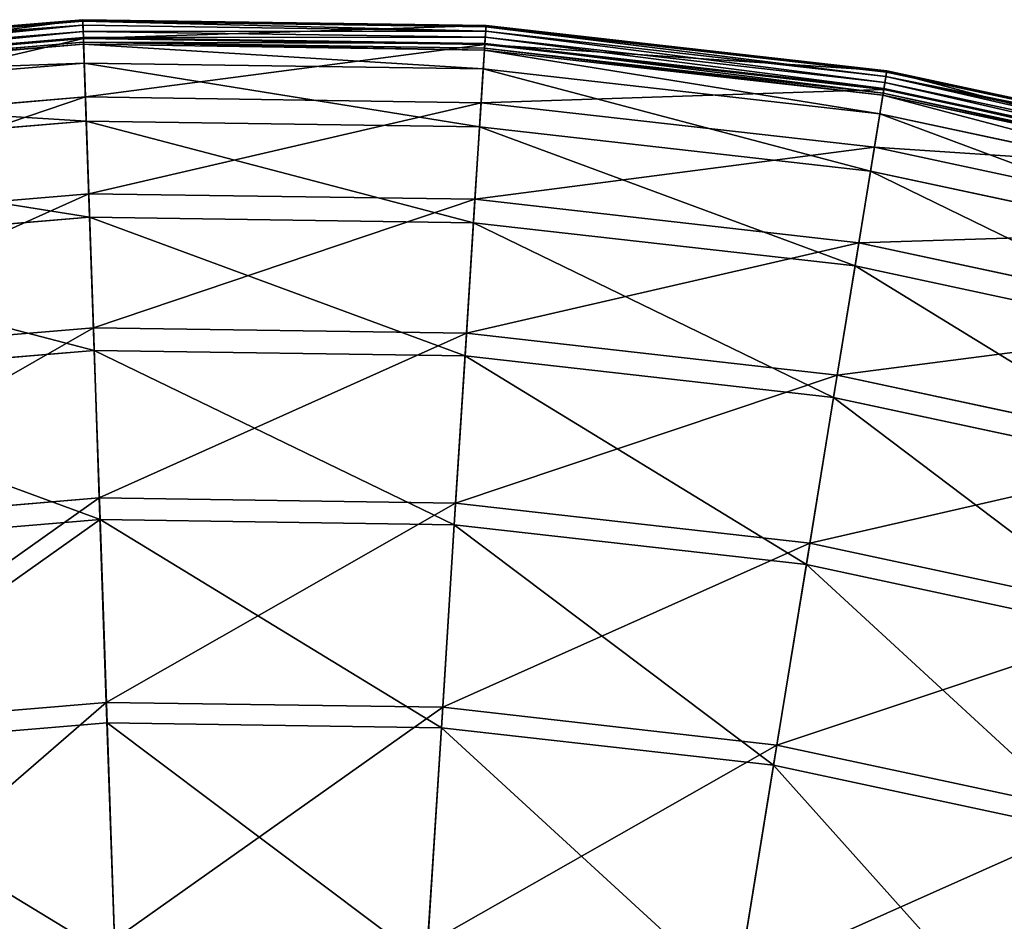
# Model space of a CAD drawing. Extents: x 0 to 1230, y 0 to 270.
# Tile 152 of 245: x 608 to 641, y 241 to 270. Entities that reach past the tile are written whole.
import ezdxf

# ---------------------------------------------------------------- set-up
doc = ezdxf.new("R2010")
doc.units = 0
doc.layers.get('0').update_dxf_attribs({"color": 13, "linetype": 'CONTINUOUS'})

# ---------------------------------------------------------------- blocks, each defined once
blk = doc.blocks.new('GROUP_6')
for p, q in [((130.467, 270.272, 0.403), (117.245, 269.163, 0.403)), ((130.469, 270.228, 0.199), (117.251, 269.119, 0.199)), ((130.489, 269.65, 13.057), (130.467, 270.272, 0.403)), ((130.469, 270.228, 0.199), (130.467, 270.272, 0.403)), ((143.734, 270.08, 0.403), (130.467, 270.272, 0.403)), ((143.732, 270.036, 0.199), (130.469, 270.228, 0.199)), ((130.474, 270.087, 0.044), (130.469, 270.228, 0.199)), ((130.474, 270.087, 0.044), (117.269, 268.98, 0.044)), ((130.48, 269.888, -0.02), (117.296, 268.782, -0.02)), ((143.723, 269.895, 0.044), (130.474, 270.087, 0.044)), ((130.48, 269.888, -0.02), (130.474, 270.087, 0.044)), ((143.71, 269.697, -0.02), (130.48, 269.888, -0.02)), ((130.488, 269.684, 0.024), (130.48, 269.888, -0.02)), ((143.695, 269.459, 13.057), (143.734, 270.08, 0.403)), ((143.71, 269.697, -0.02), (143.723, 269.895, 0.044)), ((143.723, 269.895, 0.044), (143.732, 270.036, 0.199)), ((156.889, 268.406, 0.044), (143.723, 269.895, 0.044)), ((143.732, 270.036, 0.199), (143.734, 270.08, 0.403)), ((156.912, 268.545, 0.199), (143.732, 270.036, 0.199)), ((156.919, 268.588, 0.403), (143.734, 270.08, 0.403)), ((117.323, 268.579, 0.024), (130.488, 269.684, 0.024)), ((117.327, 268.546, 13.057), (130.489, 269.65, 13.057)), ((117.343, 268.426, 0.165), (130.493, 269.529, 0.165)), ((130.493, 269.529, 0.165), (130.488, 269.684, 0.024)), ((130.488, 269.684, 0.024), (143.697, 269.493, 0.024)), ((130.555, 267.731, 25.988), (130.489, 269.65, 13.057)), ((130.489, 269.65, 13.057), (143.695, 269.459, 13.057)), ((130.495, 269.465, 0.363), (130.493, 269.529, 0.165)), ((130.493, 269.529, 0.165), (143.687, 269.338, 0.165)), ((143.687, 269.338, 0.165), (143.697, 269.493, 0.024)), ((143.697, 269.493, 0.024), (143.71, 269.697, -0.02)), ((143.697, 269.493, 0.024), (156.824, 268.008, 0.024)), ((156.857, 268.209, -0.02), (143.71, 269.697, -0.02)), ((130.495, 269.465, 0.363), (117.352, 268.362, 0.363)), ((130.517, 268.845, 12.977), (130.495, 269.465, 0.363)), ((143.683, 269.274, 0.363), (130.495, 269.465, 0.363)), ((143.573, 267.542, 25.988), (143.695, 269.459, 13.057)), ((143.644, 268.655, 12.977), (143.683, 269.274, 0.363)), ((143.683, 269.274, 0.363), (143.687, 269.338, 0.165)), ((156.789, 267.791, 0.363), (143.683, 269.274, 0.363)), ((143.687, 269.338, 0.165), (156.799, 267.855, 0.165)), ((143.695, 269.459, 13.057), (156.819, 267.974, 13.057)), ((130.517, 268.845, 12.977), (117.434, 267.747, 12.977)), ((130.583, 266.937, 25.83), (130.517, 268.845, 12.977)), ((143.644, 268.655, 12.977), (130.517, 268.845, 12.977)), ((143.522, 266.75, 25.83), (143.644, 268.655, 12.977)), ((156.689, 267.179, 12.977), (143.644, 268.655, 12.977)), ((156.819, 267.974, 13.057), (156.919, 268.588, 0.403)), ((156.889, 268.406, 0.044), (156.912, 268.545, 0.199)), ((156.912, 268.545, 0.199), (156.919, 268.588, 0.403)), ((169.882, 265.769, 0.199), (156.912, 268.545, 0.199)), ((156.919, 268.588, 0.403), (169.894, 265.811, 0.403)), ((156.824, 268.008, 0.024), (156.857, 268.209, -0.02)), ((156.857, 268.209, -0.02), (156.889, 268.406, 0.044)), ((156.857, 268.209, -0.02), (169.795, 265.441, -0.02)), ((169.846, 265.633, 0.044), (156.889, 268.406, 0.044)), ((156.509, 266.079, 25.988), (156.819, 267.974, 13.057)), ((156.789, 267.791, 0.363), (156.799, 267.855, 0.165)), ((156.799, 267.855, 0.165), (156.824, 268.008, 0.024)), ((156.799, 267.855, 0.165), (169.703, 265.093, 0.165)), ((156.819, 267.974, 13.057), (169.734, 265.21, 13.057)), ((156.824, 268.008, 0.024), (169.742, 265.243, 0.024)), ((117.582, 266.642, 25.988), (130.555, 267.731, 25.988)), ((130.665, 264.552, 38.668), (130.555, 267.731, 25.988)), ((130.555, 267.731, 25.988), (143.573, 267.542, 25.988)), ((143.371, 264.368, 38.668), (143.573, 267.542, 25.988)), ((143.573, 267.542, 25.988), (156.509, 266.079, 25.988)), ((156.689, 267.179, 12.977), (156.789, 267.791, 0.363)), ((169.686, 265.031, 0.363), (156.789, 267.791, 0.363)), ((130.583, 266.937, 25.83), (117.687, 265.855, 25.83)), ((130.692, 263.778, 38.433), (130.583, 266.937, 25.83)), ((143.522, 266.75, 25.83), (130.583, 266.937, 25.83)), ((156.382, 265.295, 25.83), (156.689, 267.179, 12.977)), ((169.527, 264.432, 12.977), (156.689, 267.179, 12.977)), ((143.322, 263.596, 38.433), (143.522, 266.75, 25.83)), ((156.382, 265.295, 25.83), (143.522, 266.75, 25.83)), ((155.997, 262.94, 38.668), (156.509, 266.079, 25.988)), ((156.509, 266.079, 25.988), (169.24, 263.354, 25.988)), ((155.873, 262.176, 38.433), (156.382, 265.295, 25.83)), ((169.036, 262.587, 25.83), (156.382, 265.295, 25.83)), ((118.003, 263.49, 38.668), (130.665, 264.552, 38.668)), ((130.818, 260.146, 50.977), (130.665, 264.552, 38.668)), ((130.665, 264.552, 38.668), (143.371, 264.368, 38.668)), ((143.091, 259.968, 50.977), (143.371, 264.368, 38.668)), ((143.371, 264.368, 38.668), (155.997, 262.94, 38.668)), ((130.692, 263.778, 38.433), (118.105, 262.722, 38.433)), ((130.844, 259.399, 50.667), (130.692, 263.778, 38.433)), ((143.322, 263.596, 38.433), (130.692, 263.778, 38.433)), ((143.043, 259.222, 50.667), (143.322, 263.596, 38.433)), ((155.873, 262.176, 38.433), (143.322, 263.596, 38.433)), ((155.287, 258.588, 50.977), (155.997, 262.94, 38.668)), ((155.997, 262.94, 38.668), (168.423, 260.281, 38.668)), ((155.167, 257.85, 50.667), (155.873, 262.176, 38.433)), ((168.224, 259.532, 38.433), (155.873, 262.176, 38.433)), ((118.586, 259.119, 50.977), (130.818, 260.146, 50.977)), ((131.011, 254.553, 62.794), (130.818, 260.146, 50.977)), ((130.818, 260.146, 50.977), (143.091, 259.968, 50.977)), ((142.735, 254.383, 62.794), (143.091, 259.968, 50.977)), ((143.091, 259.968, 50.977), (155.287, 258.588, 50.977)), ((130.844, 259.399, 50.667), (118.685, 258.379, 50.667)), ((131.036, 253.84, 62.412), (130.844, 259.399, 50.667)), ((143.043, 259.222, 50.667), (130.844, 259.399, 50.667)), ((142.69, 253.671, 62.412), (143.043, 259.222, 50.667)), ((155.167, 257.85, 50.667), (143.043, 259.222, 50.667)), ((154.386, 253.065, 62.794), (155.287, 258.588, 50.977)), ((155.287, 258.588, 50.977), (167.29, 256.02, 50.977)), ((154.271, 252.361, 62.412), (155.167, 257.85, 50.667)), ((167.098, 255.297, 50.667), (155.167, 257.85, 50.667)), ((119.327, 253.573, 62.794), (131.011, 254.553, 62.794)), ((131.244, 247.828, 74.007), (131.011, 254.553, 62.794)), ((131.011, 254.553, 62.794), (142.735, 254.383, 62.794)), ((142.308, 247.668, 74.007), (142.735, 254.383, 62.794)), ((142.735, 254.383, 62.794), (154.386, 253.065, 62.794)), ((131.036, 253.84, 62.412), (119.422, 252.866, 62.412)), ((131.268, 247.156, 73.557), (131.036, 253.84, 62.412)), ((142.69, 253.671, 62.412), (131.036, 253.84, 62.412)), ((142.265, 246.997, 73.557), (142.69, 253.671, 62.412)), ((154.271, 252.361, 62.412), (142.69, 253.671, 62.412)), ((153.302, 246.424, 74.007), (154.386, 253.065, 62.794)), ((154.386, 253.065, 62.794), (165.852, 250.612, 62.794)), ((153.194, 245.761, 73.557), (154.271, 252.361, 62.412)), ((165.668, 249.922, 62.412), (154.271, 252.361, 62.412)), ((120.218, 246.903, 74.007), (131.244, 247.828, 74.007)), ((131.514, 240.036, 84.507), (131.244, 247.828, 74.007)), ((131.244, 247.828, 74.007), (142.308, 247.668, 74.007)), ((141.813, 239.887, 84.507), (142.308, 247.668, 74.007)), ((142.308, 247.668, 74.007), (153.302, 246.424, 74.007)), ((131.268, 247.156, 73.557), (120.307, 246.237, 73.557)), ((142.265, 246.997, 73.557), (131.268, 247.156, 73.557)), ((131.536, 239.412, 83.993), (131.268, 247.156, 73.557)), ((141.773, 239.264, 83.993), (142.265, 246.997, 73.557)), ((153.194, 245.761, 73.557), (142.265, 246.997, 73.557)), ((152.047, 238.729, 84.507), (153.302, 246.424, 74.007)), ((153.302, 246.424, 74.007), (164.122, 244.109, 74.007)), ((151.946, 238.113, 83.993), (153.194, 245.761, 73.557)), ((163.949, 243.459, 73.557), (153.194, 245.761, 73.557))]:
    blk.add_line(p, q)
mesh = blk.add_polyface()
corners = [(117.327, 268.546, 13.057), (130.467, 270.272, 0.403), (117.245, 269.163, 0.403), (130.489, 269.65, 13.057)]
mesh.append_faces([[corners[k] for k in face] for face in [(0, 1, 2), (1, 0, 3)]], dxfattribs={"vtx0": -1})
mesh = blk.add_polyface()
corners = [(117.245, 269.163, 0.403), (130.469, 270.228, 0.199), (117.251, 269.119, 0.199), (130.467, 270.272, 0.403)]
mesh.append_faces([[corners[k] for k in face] for face in [(0, 1, 2), (1, 0, 3)]], dxfattribs={"vtx0": -1})
mesh = blk.add_polyface()
corners = [(117.251, 269.119, 0.199), (130.474, 270.087, 0.044), (117.269, 268.98, 0.044), (130.469, 270.228, 0.199)]
mesh.append_faces([[corners[k] for k in face] for face in [(0, 1, 2), (1, 0, 3)]], dxfattribs={"vtx0": -1})
mesh = blk.add_polyface()
corners = [(130.489, 269.65, 13.057), (143.734, 270.08, 0.403), (130.467, 270.272, 0.403), (143.695, 269.459, 13.057)]
mesh.append_faces([[corners[k] for k in face] for face in [(0, 1, 2), (1, 0, 3)]], dxfattribs={"vtx0": -1})
mesh = blk.add_polyface()
corners = [(130.467, 270.272, 0.403), (143.732, 270.036, 0.199), (130.469, 270.228, 0.199), (143.734, 270.08, 0.403)]
mesh.append_faces([[corners[k] for k in face] for face in [(0, 1, 2), (1, 0, 3)]], dxfattribs={"vtx0": -1})
mesh = blk.add_polyface()
corners = [(130.469, 270.228, 0.199), (143.723, 269.895, 0.044), (130.474, 270.087, 0.044), (143.732, 270.036, 0.199)]
mesh.append_faces([[corners[k] for k in face] for face in [(0, 1, 2), (1, 0, 3)]], dxfattribs={"vtx0": -1})
mesh = blk.add_polyface()
corners = [(130.474, 270.087, 0.044), (117.296, 268.782, -0.02), (117.269, 268.98, 0.044), (130.48, 269.888, -0.02)]
mesh.append_faces([[corners[k] for k in face] for face in [(0, 1, 2), (1, 0, 3)]], dxfattribs={"vtx0": -1})
mesh = blk.add_polyface()
corners = [(130.48, 269.888, -0.02), (117.323, 268.579, 0.024), (117.296, 268.782, -0.02), (130.488, 269.684, 0.024)]
mesh.append_faces([[corners[k] for k in face] for face in [(0, 1, 2), (1, 0, 3)]], dxfattribs={"vtx0": -1})
mesh = blk.add_polyface()
corners = [(143.723, 269.895, 0.044), (130.48, 269.888, -0.02), (130.474, 270.087, 0.044), (143.71, 269.697, -0.02)]
mesh.append_faces([[corners[k] for k in face] for face in [(0, 1, 2), (1, 0, 3)]], dxfattribs={"vtx0": -1})
mesh = blk.add_polyface()
corners = [(143.71, 269.697, -0.02), (130.488, 269.684, 0.024), (130.48, 269.888, -0.02), (143.697, 269.493, 0.024)]
mesh.append_faces([[corners[k] for k in face] for face in [(0, 1, 2), (1, 0, 3)]], dxfattribs={"vtx0": -1})
mesh = blk.add_polyface()
corners = [(143.695, 269.459, 13.057), (156.919, 268.588, 0.403), (143.734, 270.08, 0.403), (156.819, 267.974, 13.057)]
mesh.append_faces([[corners[k] for k in face] for face in [(0, 1, 2), (1, 0, 3)]], dxfattribs={"vtx0": -1})
mesh = blk.add_polyface()
corners = [(143.723, 269.895, 0.044), (156.857, 268.209, -0.02), (143.71, 269.697, -0.02), (156.889, 268.406, 0.044)]
mesh.append_faces([[corners[k] for k in face] for face in [(0, 1, 2), (1, 0, 3)]], dxfattribs={"vtx0": -1})
mesh = blk.add_polyface()
corners = [(143.732, 270.036, 0.199), (156.889, 268.406, 0.044), (143.723, 269.895, 0.044), (156.912, 268.545, 0.199)]
mesh.append_faces([[corners[k] for k in face] for face in [(0, 1, 2), (1, 0, 3)]], dxfattribs={"vtx0": -1})
mesh = blk.add_polyface()
corners = [(143.734, 270.08, 0.403), (156.912, 268.545, 0.199), (143.732, 270.036, 0.199), (156.919, 268.588, 0.403)]
mesh.append_faces([[corners[k] for k in face] for face in [(0, 1, 2), (1, 0, 3)]], dxfattribs={"vtx0": -1})
mesh = blk.add_polyface()
corners = [(130.488, 269.684, 0.024), (117.343, 268.426, 0.165), (117.323, 268.579, 0.024), (130.493, 269.529, 0.165)]
mesh.append_faces([[corners[k] for k in face] for face in [(0, 1, 2), (1, 0, 3)]], dxfattribs={"vtx0": -1})
mesh = blk.add_polyface()
corners = [(117.582, 266.642, 25.988), (130.489, 269.65, 13.057), (117.327, 268.546, 13.057), (130.555, 267.731, 25.988)]
mesh.append_faces([[corners[k] for k in face] for face in [(0, 1, 2), (1, 0, 3)]], dxfattribs={"vtx0": -1})
mesh = blk.add_polyface()
corners = [(130.495, 269.465, 0.363), (117.343, 268.426, 0.165), (130.493, 269.529, 0.165), (117.352, 268.362, 0.363)]
mesh.append_faces([[corners[k] for k in face] for face in [(0, 1, 2), (1, 0, 3)]], dxfattribs={"vtx0": -1})
mesh = blk.add_polyface()
corners = [(143.697, 269.493, 0.024), (130.493, 269.529, 0.165), (130.488, 269.684, 0.024), (143.687, 269.338, 0.165)]
mesh.append_faces([[corners[k] for k in face] for face in [(0, 1, 2), (1, 0, 3)]], dxfattribs={"vtx0": -1})
mesh = blk.add_polyface()
corners = [(130.555, 267.731, 25.988), (143.695, 269.459, 13.057), (130.489, 269.65, 13.057), (143.573, 267.542, 25.988)]
mesh.append_faces([[corners[k] for k in face] for face in [(0, 1, 2), (1, 0, 3)]], dxfattribs={"vtx0": -1})
mesh = blk.add_polyface()
corners = [(143.683, 269.274, 0.363), (130.493, 269.529, 0.165), (143.687, 269.338, 0.165), (130.495, 269.465, 0.363)]
mesh.append_faces([[corners[k] for k in face] for face in [(0, 1, 2), (1, 0, 3)]], dxfattribs={"vtx0": -1})
mesh = blk.add_polyface()
corners = [(143.697, 269.493, 0.024), (156.799, 267.855, 0.165), (143.687, 269.338, 0.165), (156.824, 268.008, 0.024)]
mesh.append_faces([[corners[k] for k in face] for face in [(0, 1, 2), (1, 0, 3)]], dxfattribs={"vtx0": -1})
mesh = blk.add_polyface()
corners = [(143.71, 269.697, -0.02), (156.824, 268.008, 0.024), (143.697, 269.493, 0.024), (156.857, 268.209, -0.02)]
mesh.append_faces([[corners[k] for k in face] for face in [(0, 1, 2), (1, 0, 3)]], dxfattribs={"vtx0": -1})
mesh = blk.add_polyface()
corners = [(130.517, 268.845, 12.977), (117.352, 268.362, 0.363), (130.495, 269.465, 0.363), (117.434, 267.747, 12.977)]
mesh.append_faces([[corners[k] for k in face] for face in [(0, 1, 2), (1, 0, 3)]], dxfattribs={"vtx0": -1})
mesh = blk.add_polyface()
corners = [(143.644, 268.655, 12.977), (130.495, 269.465, 0.363), (143.683, 269.274, 0.363), (130.517, 268.845, 12.977)]
mesh.append_faces([[corners[k] for k in face] for face in [(0, 1, 2), (1, 0, 3)]], dxfattribs={"vtx0": -1})
mesh = blk.add_polyface()
corners = [(143.573, 267.542, 25.988), (156.819, 267.974, 13.057), (143.695, 269.459, 13.057), (156.509, 266.079, 25.988)]
mesh.append_faces([[corners[k] for k in face] for face in [(0, 1, 2), (1, 0, 3)]], dxfattribs={"vtx0": -1})
mesh = blk.add_polyface()
corners = [(156.689, 267.179, 12.977), (143.683, 269.274, 0.363), (156.789, 267.791, 0.363), (143.644, 268.655, 12.977)]
mesh.append_faces([[corners[k] for k in face] for face in [(0, 1, 2), (1, 0, 3)]], dxfattribs={"vtx0": -1})
mesh = blk.add_polyface()
corners = [(156.789, 267.791, 0.363), (143.687, 269.338, 0.165), (156.799, 267.855, 0.165), (143.683, 269.274, 0.363)]
mesh.append_faces([[corners[k] for k in face] for face in [(0, 1, 2), (1, 0, 3)]], dxfattribs={"vtx0": -1})
mesh = blk.add_polyface()
corners = [(130.583, 266.937, 25.83), (117.434, 267.747, 12.977), (130.517, 268.845, 12.977), (117.687, 265.855, 25.83)]
mesh.append_faces([[corners[k] for k in face] for face in [(0, 1, 2), (1, 0, 3)]], dxfattribs={"vtx0": -1})
mesh = blk.add_polyface()
corners = [(143.522, 266.75, 25.83), (130.517, 268.845, 12.977), (143.644, 268.655, 12.977), (130.583, 266.937, 25.83)]
mesh.append_faces([[corners[k] for k in face] for face in [(0, 1, 2), (1, 0, 3)]], dxfattribs={"vtx0": -1})
mesh = blk.add_polyface()
corners = [(156.382, 265.295, 25.83), (143.644, 268.655, 12.977), (156.689, 267.179, 12.977), (143.522, 266.75, 25.83)]
mesh.append_faces([[corners[k] for k in face] for face in [(0, 1, 2), (1, 0, 3)]], dxfattribs={"vtx0": -1})
mesh = blk.add_polyface()
corners = [(156.919, 268.588, 0.403), (169.734, 265.21, 13.057), (169.894, 265.811, 0.403), (156.819, 267.974, 13.057)]
mesh.append_faces([[corners[k] for k in face] for face in [(0, 1, 2), (1, 0, 3)]], dxfattribs={"vtx0": -1})
mesh = blk.add_polyface()
corners = [(156.889, 268.406, 0.044), (169.882, 265.769, 0.199), (169.846, 265.633, 0.044), (156.912, 268.545, 0.199)]
mesh.append_faces([[corners[k] for k in face] for face in [(0, 1, 2), (1, 0, 3)]], dxfattribs={"vtx0": -1})
mesh = blk.add_polyface()
corners = [(156.912, 268.545, 0.199), (169.894, 265.811, 0.403), (169.882, 265.769, 0.199), (156.919, 268.588, 0.403)]
mesh.append_faces([[corners[k] for k in face] for face in [(0, 1, 2), (1, 0, 3)]], dxfattribs={"vtx0": -1})
mesh = blk.add_polyface()
corners = [(156.857, 268.209, -0.02), (169.742, 265.243, 0.024), (156.824, 268.008, 0.024), (169.795, 265.441, -0.02)]
mesh.append_faces([[corners[k] for k in face] for face in [(0, 1, 2), (1, 0, 3)]], dxfattribs={"vtx0": -1})
mesh = blk.add_polyface()
corners = [(156.889, 268.406, 0.044), (169.795, 265.441, -0.02), (156.857, 268.209, -0.02), (169.846, 265.633, 0.044)]
mesh.append_faces([[corners[k] for k in face] for face in [(0, 1, 2), (1, 0, 3)]], dxfattribs={"vtx0": -1})
mesh = blk.add_polyface()
corners = [(156.509, 266.079, 25.988), (169.734, 265.21, 13.057), (156.819, 267.974, 13.057), (169.24, 263.354, 25.988)]
mesh.append_faces([[corners[k] for k in face] for face in [(0, 1, 2), (1, 0, 3)]], dxfattribs={"vtx0": -1})
mesh = blk.add_polyface()
corners = [(169.686, 265.031, 0.363), (156.799, 267.855, 0.165), (169.703, 265.093, 0.165), (156.789, 267.791, 0.363)]
mesh.append_faces([[corners[k] for k in face] for face in [(0, 1, 2), (1, 0, 3)]], dxfattribs={"vtx0": -1})
mesh = blk.add_polyface()
corners = [(156.824, 268.008, 0.024), (169.703, 265.093, 0.165), (156.799, 267.855, 0.165), (169.742, 265.243, 0.024)]
mesh.append_faces([[corners[k] for k in face] for face in [(0, 1, 2), (1, 0, 3)]], dxfattribs={"vtx0": -1})
mesh = blk.add_polyface()
corners = [(118.003, 263.49, 38.668), (130.555, 267.731, 25.988), (117.582, 266.642, 25.988), (130.665, 264.552, 38.668)]
mesh.append_faces([[corners[k] for k in face] for face in [(0, 1, 2), (1, 0, 3)]], dxfattribs={"vtx0": -1})
mesh = blk.add_polyface()
corners = [(130.665, 264.552, 38.668), (143.573, 267.542, 25.988), (130.555, 267.731, 25.988), (143.371, 264.368, 38.668)]
mesh.append_faces([[corners[k] for k in face] for face in [(0, 1, 2), (1, 0, 3)]], dxfattribs={"vtx0": -1})
mesh = blk.add_polyface()
corners = [(143.371, 264.368, 38.668), (156.509, 266.079, 25.988), (143.573, 267.542, 25.988), (155.997, 262.94, 38.668)]
mesh.append_faces([[corners[k] for k in face] for face in [(0, 1, 2), (1, 0, 3)]], dxfattribs={"vtx0": -1})
mesh = blk.add_polyface()
corners = [(169.527, 264.432, 12.977), (156.789, 267.791, 0.363), (169.686, 265.031, 0.363), (156.689, 267.179, 12.977)]
mesh.append_faces([[corners[k] for k in face] for face in [(0, 1, 2), (1, 0, 3)]], dxfattribs={"vtx0": -1})
mesh = blk.add_polyface()
corners = [(130.692, 263.778, 38.433), (117.687, 265.855, 25.83), (130.583, 266.937, 25.83), (118.105, 262.722, 38.433)]
mesh.append_faces([[corners[k] for k in face] for face in [(0, 1, 2), (1, 0, 3)]], dxfattribs={"vtx0": -1})
mesh = blk.add_polyface()
corners = [(143.322, 263.596, 38.433), (130.583, 266.937, 25.83), (143.522, 266.75, 25.83), (130.692, 263.778, 38.433)]
mesh.append_faces([[corners[k] for k in face] for face in [(0, 1, 2), (1, 0, 3)]], dxfattribs={"vtx0": -1})
mesh = blk.add_polyface()
corners = [(169.036, 262.587, 25.83), (156.689, 267.179, 12.977), (169.527, 264.432, 12.977), (156.382, 265.295, 25.83)]
mesh.append_faces([[corners[k] for k in face] for face in [(0, 1, 2), (1, 0, 3)]], dxfattribs={"vtx0": -1})
mesh = blk.add_polyface()
corners = [(155.873, 262.176, 38.433), (143.522, 266.75, 25.83), (156.382, 265.295, 25.83), (143.322, 263.596, 38.433)]
mesh.append_faces([[corners[k] for k in face] for face in [(0, 1, 2), (1, 0, 3)]], dxfattribs={"vtx0": -1})
mesh = blk.add_polyface()
corners = [(155.997, 262.94, 38.668), (169.24, 263.354, 25.988), (156.509, 266.079, 25.988), (168.423, 260.281, 38.668)]
mesh.append_faces([[corners[k] for k in face] for face in [(0, 1, 2), (1, 0, 3)]], dxfattribs={"vtx0": -1})
mesh = blk.add_polyface()
corners = [(168.224, 259.532, 38.433), (156.382, 265.295, 25.83), (169.036, 262.587, 25.83), (155.873, 262.176, 38.433)]
mesh.append_faces([[corners[k] for k in face] for face in [(0, 1, 2), (1, 0, 3)]], dxfattribs={"vtx0": -1})
mesh = blk.add_polyface()
corners = [(118.586, 259.119, 50.977), (130.665, 264.552, 38.668), (118.003, 263.49, 38.668), (130.818, 260.146, 50.977)]
mesh.append_faces([[corners[k] for k in face] for face in [(0, 1, 2), (1, 0, 3)]], dxfattribs={"vtx0": -1})
mesh = blk.add_polyface()
corners = [(130.818, 260.146, 50.977), (143.371, 264.368, 38.668), (130.665, 264.552, 38.668), (143.091, 259.968, 50.977)]
mesh.append_faces([[corners[k] for k in face] for face in [(0, 1, 2), (1, 0, 3)]], dxfattribs={"vtx0": -1})
mesh = blk.add_polyface()
corners = [(143.091, 259.968, 50.977), (155.997, 262.94, 38.668), (143.371, 264.368, 38.668), (155.287, 258.588, 50.977)]
mesh.append_faces([[corners[k] for k in face] for face in [(0, 1, 2), (1, 0, 3)]], dxfattribs={"vtx0": -1})
mesh = blk.add_polyface()
corners = [(130.844, 259.399, 50.667), (118.105, 262.722, 38.433), (130.692, 263.778, 38.433), (118.685, 258.379, 50.667)]
mesh.append_faces([[corners[k] for k in face] for face in [(0, 1, 2), (1, 0, 3)]], dxfattribs={"vtx0": -1})
mesh = blk.add_polyface()
corners = [(143.043, 259.222, 50.667), (130.692, 263.778, 38.433), (143.322, 263.596, 38.433), (130.844, 259.399, 50.667)]
mesh.append_faces([[corners[k] for k in face] for face in [(0, 1, 2), (1, 0, 3)]], dxfattribs={"vtx0": -1})
mesh = blk.add_polyface()
corners = [(155.167, 257.85, 50.667), (143.322, 263.596, 38.433), (155.873, 262.176, 38.433), (143.043, 259.222, 50.667)]
mesh.append_faces([[corners[k] for k in face] for face in [(0, 1, 2), (1, 0, 3)]], dxfattribs={"vtx0": -1})
mesh = blk.add_polyface()
corners = [(155.287, 258.588, 50.977), (168.423, 260.281, 38.668), (155.997, 262.94, 38.668), (167.29, 256.02, 50.977)]
mesh.append_faces([[corners[k] for k in face] for face in [(0, 1, 2), (1, 0, 3)]], dxfattribs={"vtx0": -1})
mesh = blk.add_polyface()
corners = [(167.098, 255.297, 50.667), (155.873, 262.176, 38.433), (168.224, 259.532, 38.433), (155.167, 257.85, 50.667)]
mesh.append_faces([[corners[k] for k in face] for face in [(0, 1, 2), (1, 0, 3)]], dxfattribs={"vtx0": -1})
mesh = blk.add_polyface()
corners = [(119.327, 253.573, 62.794), (130.818, 260.146, 50.977), (118.586, 259.119, 50.977), (131.011, 254.553, 62.794)]
mesh.append_faces([[corners[k] for k in face] for face in [(0, 1, 2), (1, 0, 3)]], dxfattribs={"vtx0": -1})
mesh = blk.add_polyface()
corners = [(131.011, 254.553, 62.794), (143.091, 259.968, 50.977), (130.818, 260.146, 50.977), (142.735, 254.383, 62.794)]
mesh.append_faces([[corners[k] for k in face] for face in [(0, 1, 2), (1, 0, 3)]], dxfattribs={"vtx0": -1})
mesh = blk.add_polyface()
corners = [(142.735, 254.383, 62.794), (155.287, 258.588, 50.977), (143.091, 259.968, 50.977), (154.386, 253.065, 62.794)]
mesh.append_faces([[corners[k] for k in face] for face in [(0, 1, 2), (1, 0, 3)]], dxfattribs={"vtx0": -1})
mesh = blk.add_polyface()
corners = [(131.036, 253.84, 62.412), (118.685, 258.379, 50.667), (130.844, 259.399, 50.667), (119.422, 252.866, 62.412)]
mesh.append_faces([[corners[k] for k in face] for face in [(0, 1, 2), (1, 0, 3)]], dxfattribs={"vtx0": -1})
mesh = blk.add_polyface()
corners = [(142.69, 253.671, 62.412), (130.844, 259.399, 50.667), (143.043, 259.222, 50.667), (131.036, 253.84, 62.412)]
mesh.append_faces([[corners[k] for k in face] for face in [(0, 1, 2), (1, 0, 3)]], dxfattribs={"vtx0": -1})
mesh = blk.add_polyface()
corners = [(154.271, 252.361, 62.412), (143.043, 259.222, 50.667), (155.167, 257.85, 50.667), (142.69, 253.671, 62.412)]
mesh.append_faces([[corners[k] for k in face] for face in [(0, 1, 2), (1, 0, 3)]], dxfattribs={"vtx0": -1})
mesh = blk.add_polyface()
corners = [(154.386, 253.065, 62.794), (167.29, 256.02, 50.977), (155.287, 258.588, 50.977), (165.852, 250.612, 62.794)]
mesh.append_faces([[corners[k] for k in face] for face in [(0, 1, 2), (1, 0, 3)]], dxfattribs={"vtx0": -1})
mesh = blk.add_polyface()
corners = [(165.668, 249.922, 62.412), (155.167, 257.85, 50.667), (167.098, 255.297, 50.667), (154.271, 252.361, 62.412)]
mesh.append_faces([[corners[k] for k in face] for face in [(0, 1, 2), (1, 0, 3)]], dxfattribs={"vtx0": -1})
mesh = blk.add_polyface()
corners = [(120.218, 246.903, 74.007), (131.011, 254.553, 62.794), (119.327, 253.573, 62.794), (131.244, 247.828, 74.007)]
mesh.append_faces([[corners[k] for k in face] for face in [(0, 1, 2), (1, 0, 3)]], dxfattribs={"vtx0": -1})
mesh = blk.add_polyface()
corners = [(131.244, 247.828, 74.007), (142.735, 254.383, 62.794), (131.011, 254.553, 62.794), (142.308, 247.668, 74.007)]
mesh.append_faces([[corners[k] for k in face] for face in [(0, 1, 2), (1, 0, 3)]], dxfattribs={"vtx0": -1})
mesh = blk.add_polyface()
corners = [(142.308, 247.668, 74.007), (154.386, 253.065, 62.794), (142.735, 254.383, 62.794), (153.302, 246.424, 74.007)]
mesh.append_faces([[corners[k] for k in face] for face in [(0, 1, 2), (1, 0, 3)]], dxfattribs={"vtx0": -1})
mesh = blk.add_polyface()
corners = [(131.036, 253.84, 62.412), (120.307, 246.237, 73.557), (119.422, 252.866, 62.412), (131.268, 247.156, 73.557)]
mesh.append_faces([[corners[k] for k in face] for face in [(0, 1, 2), (1, 0, 3)]], dxfattribs={"vtx0": -1})
mesh = blk.add_polyface()
corners = [(142.265, 246.997, 73.557), (131.036, 253.84, 62.412), (142.69, 253.671, 62.412), (131.268, 247.156, 73.557)]
mesh.append_faces([[corners[k] for k in face] for face in [(0, 1, 2), (1, 0, 3)]], dxfattribs={"vtx0": -1})
mesh = blk.add_polyface()
corners = [(153.194, 245.761, 73.557), (142.69, 253.671, 62.412), (154.271, 252.361, 62.412), (142.265, 246.997, 73.557)]
mesh.append_faces([[corners[k] for k in face] for face in [(0, 1, 2), (1, 0, 3)]], dxfattribs={"vtx0": -1})
mesh = blk.add_polyface()
corners = [(153.302, 246.424, 74.007), (165.852, 250.612, 62.794), (154.386, 253.065, 62.794), (164.122, 244.109, 74.007)]
mesh.append_faces([[corners[k] for k in face] for face in [(0, 1, 2), (1, 0, 3)]], dxfattribs={"vtx0": -1})
mesh = blk.add_polyface()
corners = [(163.949, 243.459, 73.557), (154.271, 252.361, 62.412), (165.668, 249.922, 62.412), (153.194, 245.761, 73.557)]
mesh.append_faces([[corners[k] for k in face] for face in [(0, 1, 2), (1, 0, 3)]], dxfattribs={"vtx0": -1})
mesh = blk.add_polyface()
corners = [(121.25, 239.175, 84.507), (131.244, 247.828, 74.007), (120.218, 246.903, 74.007), (131.514, 240.036, 84.507)]
mesh.append_faces([[corners[k] for k in face] for face in [(0, 1, 2), (1, 0, 3)]], dxfattribs={"vtx0": -1})
mesh = blk.add_polyface()
corners = [(131.514, 240.036, 84.507), (142.308, 247.668, 74.007), (131.244, 247.828, 74.007), (141.813, 239.887, 84.507)]
mesh.append_faces([[corners[k] for k in face] for face in [(0, 1, 2), (1, 0, 3)]], dxfattribs={"vtx0": -1})
mesh = blk.add_polyface()
corners = [(141.813, 239.887, 84.507), (153.302, 246.424, 74.007), (142.308, 247.668, 74.007), (152.047, 238.729, 84.507)]
mesh.append_faces([[corners[k] for k in face] for face in [(0, 1, 2), (1, 0, 3)]], dxfattribs={"vtx0": -1})
mesh = blk.add_polyface()
corners = [(131.536, 239.412, 83.993), (120.307, 246.237, 73.557), (131.268, 247.156, 73.557), (121.333, 238.556, 83.993)]
mesh.append_faces([[corners[k] for k in face] for face in [(0, 1, 2), (1, 0, 3)]], dxfattribs={"vtx0": -1})
mesh = blk.add_polyface()
corners = [(141.773, 239.264, 83.993), (131.268, 247.156, 73.557), (142.265, 246.997, 73.557), (131.536, 239.412, 83.993)]
mesh.append_faces([[corners[k] for k in face] for face in [(0, 1, 2), (1, 0, 3)]], dxfattribs={"vtx0": -1})
mesh = blk.add_polyface()
corners = [(151.946, 238.113, 83.993), (142.265, 246.997, 73.557), (153.194, 245.761, 73.557), (141.773, 239.264, 83.993)]
mesh.append_faces([[corners[k] for k in face] for face in [(0, 1, 2), (1, 0, 3)]], dxfattribs={"vtx0": -1})
mesh = blk.add_polyface()
corners = [(152.047, 238.729, 84.507), (164.122, 244.109, 74.007), (153.302, 246.424, 74.007), (162.119, 236.574, 84.507)]
mesh.append_faces([[corners[k] for k in face] for face in [(0, 1, 2), (1, 0, 3)]], dxfattribs={"vtx0": -1})
mesh = blk.add_polyface()
corners = [(161.958, 235.97, 83.993), (153.194, 245.761, 73.557), (163.949, 243.459, 73.557), (151.946, 238.113, 83.993)]
mesh.append_faces([[corners[k] for k in face] for face in [(0, 1, 2), (1, 0, 3)]], dxfattribs={"vtx0": -1})
blk = doc.blocks.new('COMPONENT_3')
blk.add_blockref('GROUP_6', (0, 0))
blk = doc.blocks.new('GROUP_25')
blk.add_blockref('COMPONENT_3', (479.98, -0.02, 0.02))

msp = doc.modelspace()

# ---------------------------------------------------------------- block references
msp.add_blockref('GROUP_25', (0, 0))

doc.saveas('drawing.dxf')
